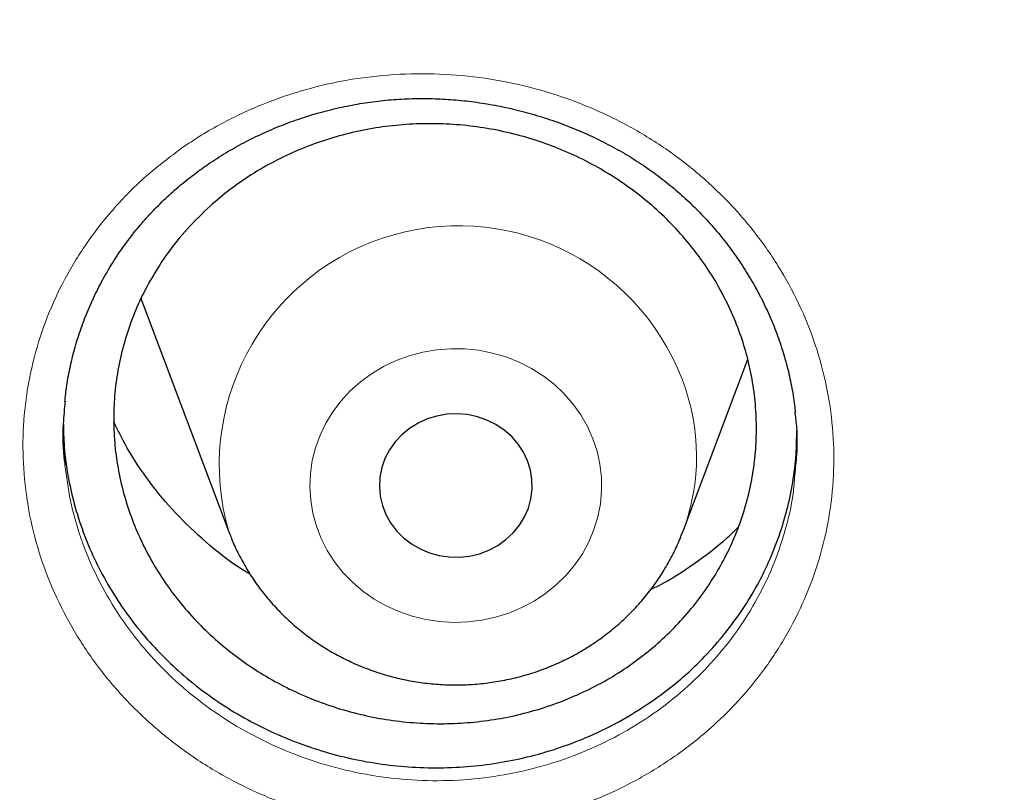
# Model space of a CAD drawing. Header units: millimetres. Extents: x 8 to 976, y 12 to 967.
# Tile 70 of 256: x 347 to 352, y 806 to 810. Entities that reach past the tile are written whole.
import ezdxf

# ---------------------------------------------------------------- set-up
doc = ezdxf.new("R2010")
doc.units = ezdxf.units.MM

msp = doc.modelspace()

# ---------------------------------------------------------------- linework, layer by layer
at = {"color": 7, "linetype": 'Continuous', "lineweight": 30}
for p, q in [((347.6998, 808.5679), (348.1469, 807.3797)), ((350.523, 807.3797), (350.8625, 808.2821)), ((348.1469, 807.3797), (348.1485, 807.3753)), ((350.5216, 807.3759), (350.523, 807.3797))]:
    msp.add_line(p, q, dxfattribs=at)
at = {"color": 7, "linetype": 'Continuous', "lineweight": 30, "flags": 128}
for points in [[(347.6877, 808.6012), (347.6893, 808.5968), (347.6998, 808.5679)], [(349.7108, 807.7495), (349.6892, 807.7954), (349.6613, 807.8382), (349.6276, 807.877), (349.5886, 807.9113), (349.5451, 807.9405), (349.4979, 807.9639), (349.4478, 807.9812), (349.3956, 807.9921), (349.3424, 807.9964), (349.289, 807.994), (349.2365, 807.9849), (349.1857, 807.9693), (349.1375, 807.9476), (349.0929, 807.92), (349.0526, 807.887), (349.0174, 807.8494), (348.9878, 807.8076), (348.9644, 807.7625), (348.9476, 807.715), (348.9378, 807.6657), (348.935, 807.6156), (348.9394, 807.5657), (348.9508, 807.5167), (348.969, 807.4696), (348.9939, 807.4252), (349.0247, 807.3843), (349.0612, 807.3476), (349.1025, 807.3158), (349.1479, 807.2894), (349.1967, 807.269), (349.248, 807.2549), (349.3008, 807.2473), (349.3543, 807.2463), (349.4073, 807.2521), (349.4591, 807.2644), (349.5087, 807.2832), (349.5552, 807.3079), (349.5977, 807.3382), (349.6356, 807.3736), (349.6681, 807.4134), (349.6946, 807.4569), (349.7147, 807.5034), (349.7281, 807.5519), (349.7344, 807.6017), (349.7336, 807.6518), (349.7257, 807.7014), (349.7108, 807.7495)]]:
    msp.add_lwpolyline(points, dxfattribs=at)
at = {"color": 252, "linetype": 'Continuous', "lineweight": 0, "flags": 128}
msp.add_lwpolyline([(350.0525, 807.8662), (350.024, 807.9301), (349.989, 807.991), (349.9479, 808.0485), (349.9011, 808.102), (349.849, 808.151), (349.7921, 808.1951), (349.7309, 808.2338), (349.666, 808.2668), (349.5981, 808.2938), (349.5276, 808.3145), (349.4554, 808.3287), (349.3821, 808.3363), (349.3083, 808.3372), (349.2348, 808.3314), (349.1622, 808.3191), (349.0912, 808.3002), (349.0225, 808.2749), (348.9567, 808.2436), (348.8944, 808.2064), (348.8363, 808.1638), (348.7828, 808.1161), (348.7345, 808.0638), (348.6917, 808.0074), (348.655, 807.9473), (348.6246, 807.8842), (348.6009, 807.8187), (348.584, 807.7513), (348.5741, 807.6827), (348.5713, 807.6135), (348.5757, 807.5444), (348.5871, 807.476), (348.6056, 807.409), (348.6308, 807.3439), (348.6626, 807.2814), (348.7007, 807.2222), (348.7447, 807.1666), (348.7942, 807.1153), (348.8488, 807.0687), (348.9079, 807.0272), (348.971, 806.9913), (349.0375, 806.9613), (349.1068, 806.9375), (349.1782, 806.92), (349.251, 806.9091), (349.3247, 806.9048), (349.3984, 806.9072), (349.4716, 806.9163), (349.5435, 806.932), (349.6134, 806.9541), (349.6807, 806.9824), (349.7448, 807.0167), (349.8051, 807.0566), (349.861, 807.1018), (349.912, 807.1519), (349.9575, 807.2063), (349.9973, 807.2646), (350.0309, 807.3263), (350.058, 807.3907), (350.0783, 807.4572), (350.0917, 807.5253), (350.0981, 807.5943), (350.0973, 807.6635), (350.0894, 807.7323), (350.0744, 807.8001), (350.0525, 807.8662)], dxfattribs=at)
at = {"color": 252, "linetype": 'Continuous', "lineweight": 0}
for centre, radius, start, end in [((349.3499, 807.728), 1.2524, 21.0316, 196.1451), ((349.4801, 807.7732), 1.1147, 339.3304, 21.2652)]:
    msp.add_arc(centre, radius, start, end, dxfattribs=at)
for points, knots in [([(361.8798, 844.4039), (361.3833, 844.398), (360.3901, 844.3861), (358.9033, 844.2905), (357.4222, 844.138), (355.9497, 843.9234), (354.4974, 843.6502), (353.0678, 843.3198), (351.6632, 842.9342), (350.2777, 842.492), (348.9056, 841.9911), (347.5499, 841.4312), (346.2139, 840.8122), (344.9081, 840.1387), (343.6351, 839.412), (342.4049, 838.6381), (341.2188, 837.8196), (340.0785, 836.959), (338.9788, 836.053), (337.9155, 835.0976), (336.8914, 834.0936), (335.9095, 833.042), (334.9778, 831.951), (334.0982, 830.8226), (333.2772, 829.6659), (332.5153, 828.4839), (331.8128, 827.2794), (331.1664, 826.0476), (330.5737, 824.7831), (330.0371, 823.4878), (329.5589, 822.1637), (329.1431, 820.8213), (328.7907, 819.4629), (328.504, 818.0995), (328.2823, 816.7339), (328.1246, 815.3689), (328.0298, 813.9988), (327.998, 812.6177), (328.0306, 811.2284), (328.1288, 809.8334), (328.2923, 808.4439), (328.5208, 807.0624), (328.812, 805.6998), (329.1642, 804.3586), (329.5752, 803.0408), (330.0466, 801.741), (330.5805, 800.4537), (331.1773, 799.1818), (331.837, 797.9283), (332.5549, 796.7032), (333.3295, 795.5089), (334.1543, 794.3546), (335.0267, 793.2419), (335.944, 792.172), (336.9096, 791.1403), (337.928, 790.1427), (338.9982, 789.1819), (340.119, 788.2607), (341.2819, 787.3866), (342.4847, 786.5613), (343.7175, 785.7911), (344.9774, 785.0763), (346.2613, 784.4172), (347.5742, 783.8107), (348.922, 783.2547), (350.3026, 782.7512), (351.7139, 782.3025), (353.1448, 781.9125), (354.5926, 781.5819), (356.0458, 781.3129), (357.5014, 781.1049), (358.9563, 780.9569), (360.4167, 780.868), (361.8887, 780.8381), (363.3696, 780.8687), (364.8564, 780.9609), (366.3375, 781.1143), (367.81, 781.3286), (369.2623, 781.6019), (370.6919, 781.9323), (372.0965, 782.3179), (373.482, 782.7601), (374.8541, 783.261), (376.2097, 783.8209), (377.5458, 784.4399), (378.8516, 785.1134), (380.1245, 785.8401), (381.3548, 786.614), (382.5409, 787.4325), (383.6812, 788.2931), (384.7809, 789.1991), (385.8442, 790.1545), (386.8683, 791.1585), (387.8502, 792.2101), (388.7819, 793.3011), (389.6615, 794.4295), (390.4825, 795.5862), (391.2444, 796.7682), (391.9469, 797.9727), (392.5933, 799.2045), (393.186, 800.469), (393.7226, 801.7643), (394.2008, 803.0883), (394.6166, 804.4308), (394.969, 805.7892), (395.2557, 807.1526), (395.4774, 808.5182), (395.6351, 809.8832), (395.7299, 811.2533), (395.7617, 812.6344), (395.7291, 814.0237), (395.6309, 815.4187), (395.4674, 816.8082), (395.2389, 818.1897), (394.9476, 819.5522), (394.5955, 820.8935), (394.1845, 822.2113), (393.7131, 823.5111), (393.1792, 824.7984), (392.5824, 826.0703), (391.9227, 827.3238), (391.2048, 828.5489), (390.4302, 829.7432), (389.6054, 830.8975), (388.7329, 832.0102), (387.8157, 833.08), (386.85, 834.1118), (385.8317, 835.1094), (384.7615, 836.0702), (383.6407, 836.9914), (382.4778, 837.8655), (381.275, 838.6907), (380.0421, 839.461), (378.7822, 840.1758), (377.4984, 840.8349), (376.1855, 841.4414), (374.8377, 841.9974), (373.4571, 842.5009), (372.0458, 842.9496), (370.6149, 843.3396), (369.1671, 843.6702), (367.7139, 843.9391), (366.2583, 844.1474), (364.8034, 844.2945), (363.343, 844.3868), (362.3676, 844.3982), (361.8798, 844.4039)], [0, 0, 0, 0, 0.007, 0.014, 0.021, 0.028, 0.035, 0.041875, 0.04875, 0.055625, 0.0625, 0.0695, 0.0765, 0.0835, 0.0905, 0.0975, 0.104375, 0.11125, 0.118125, 0.125, 0.132, 0.139, 0.146, 0.153, 0.16, 0.166875, 0.17375, 0.180625, 0.1875, 0.1945, 0.2015, 0.2085, 0.2155, 0.2225, 0.229375, 0.23625, 0.243125, 0.25, 0.257, 0.264, 0.271, 0.278, 0.285, 0.291875, 0.29875, 0.305625, 0.3125, 0.3195, 0.3265, 0.3335, 0.3405, 0.3475, 0.354375, 0.36125, 0.368125, 0.375, 0.382, 0.389, 0.396, 0.403, 0.41, 0.416875, 0.42375, 0.430625, 0.4375, 0.4445, 0.4515, 0.4585, 0.4655, 0.4725, 0.479375, 0.48625, 0.493125, 0.5, 0.507, 0.514, 0.521, 0.528, 0.535, 0.541875, 0.54875, 0.555625, 0.5625, 0.5695, 0.5765, 0.5835, 0.5905, 0.5975, 0.604375, 0.61125, 0.618125, 0.625, 0.632, 0.639, 0.646, 0.653, 0.66, 0.666875, 0.67375, 0.680625, 0.6875, 0.6945, 0.7015, 0.7085, 0.7155, 0.7225, 0.729375, 0.73625, 0.743125, 0.75, 0.757, 0.764, 0.771, 0.778, 0.785, 0.791875, 0.79875, 0.805625, 0.8125, 0.8195, 0.8265, 0.8335, 0.8405, 0.8475, 0.854375, 0.86125, 0.868125, 0.875, 0.882, 0.889, 0.896, 0.903, 0.91, 0.916875, 0.92375, 0.930625, 0.9375, 0.9445, 0.9515, 0.9585, 0.9655, 0.9725, 0.979375, 0.98625, 0.993125, 1, 1, 1, 1]), ([(347.8997, 809.3856), (347.934, 809.4088), (348.0025, 809.4551), (348.142, 809.5348), (348.3212, 809.6188), (348.544, 809.6951), (348.775, 809.7477), (349.0115, 809.7751), (349.2501, 809.7781), (349.4884, 809.7561), (349.7229, 809.7088), (349.9511, 809.6375), (350.1695, 809.543), (350.3752, 809.426), (350.566, 809.2888), (350.7396, 809.1328), (350.8931, 808.9596), (351.0254, 808.7719), (351.1347, 808.5721), (351.2189, 808.3622), (351.2779, 808.1455), (351.3108, 807.9242), (351.3164, 807.7012), (351.2954, 807.4794), (351.248, 807.2617), (351.1743, 807.051), (351.0762, 806.8497), (350.9566, 806.6636), (350.818, 806.4948), (350.6612, 806.3405), (350.4833, 806.2008), (350.2858, 806.0786), (350.0748, 805.9777), (349.8524, 805.9003), (349.6218, 805.8465), (349.3857, 805.817), (349.1469, 805.813), (348.9086, 805.8338), (348.6738, 805.8791), (348.4458, 805.9492), (348.2271, 806.0423), (348.0203, 806.1574), (347.8287, 806.2937), (347.6541, 806.4488), (347.4988, 806.6206), (347.3655, 806.8076), (347.2551, 807.0067), (347.1686, 807.2159), (347.1082, 807.4328), (347.0741, 807.6545), (347.0663, 807.8778), (347.086, 808.0998), (347.132, 808.3178), (347.2037, 808.5293), (347.301, 808.7311), (347.4217, 808.9212), (347.5631, 809.0951), (347.7217, 809.2522), (347.8404, 809.3411), (347.8997, 809.3856)], [0, 0, 0, 0, 0.0096019, 0.019204, 0.0370629, 0.0549787, 0.0728365, 0.0907091, 0.1086378, 0.126509, 0.1444268, 0.1624017, 0.180319, 0.198204, 0.2161464, 0.2340313, 0.2519058, 0.2698375, 0.2877124, 0.3055711, 0.3234866, 0.3413446, 0.3592247, 0.3771615, 0.3950406, 0.4128811, 0.4307758, 0.4486131, 0.4655016, 0.4823908, 0.500255, 0.5181764, 0.5360416, 0.5539009, 0.5718166, 0.5896756, 0.6075627, 0.6255072, 0.6433944, 0.6612751, 0.6792124, 0.6970931, 0.7149839, 0.7329315, 0.7508226, 0.768678, 0.7865912, 0.8044475, 0.8223581, 0.8403273, 0.85824, 0.8761099, 0.8940377, 0.911909, 0.9297488, 0.9476452, 0.9654856, 0.9827434, 1, 1, 1, 1]), ([(347.2897, 807.7297), (347.2978, 807.6673), (347.3145, 807.5379), (347.3694, 807.3462), (347.4473, 807.1569), (347.5474, 806.9765), (347.668, 806.8072), (347.8086, 806.6515), (347.9666, 806.5109), (348.1401, 806.3874), (348.3272, 806.2831), (348.5251, 806.1985), (348.7316, 806.1348), (348.944, 806.0934), (349.1597, 806.0743), (349.3758, 806.0776), (349.5894, 806.104), (349.7981, 806.1523), (349.9994, 806.222), (350.1904, 806.3129), (350.369, 806.4231), (350.5301, 806.5493), (350.6721, 806.6887), (350.7975, 806.8412), (350.9057, 807.0095), (350.9948, 807.1914), (351.0604, 807.3819), (351.099, 807.5439), (351.1066, 807.6426), (351.1091, 807.6745)], [0, 0, 0, 0, 0.035557, 0.073627, 0.11159, 0.149672, 0.187636, 0.225658, 0.263804, 0.301827, 0.339835, 0.377966, 0.415974, 0.453994, 0.492135, 0.530154, 0.568115, 0.606196, 0.644156, 0.682124, 0.720212, 0.758179, 0.794101, 0.830023, 0.867937, 0.905972, 0.943889, 0.981887, 1, 1, 1, 1])]:
    msp.add_open_spline(points, degree=3, knots=knots, dxfattribs=at)
at = {"color": 7, "linetype": 'Continuous', "lineweight": 30}
for points, knots in [([(327.0285, 815.3102), (327.026, 815.2749), (327.0205, 815.198), (327.0129, 815.081), (327.005, 814.9545), (326.9969, 814.8211), (326.9886, 814.6748), (326.9805, 814.5161), (326.9726, 814.3459), (326.9648, 814.152), (326.9574, 813.9329), (326.9511, 813.6872), (326.9464, 813.4253), (326.944, 813.1471), (326.9442, 812.8527), (326.9475, 812.5421), (326.9543, 812.2154), (326.9644, 811.8987), (326.9771, 811.5969), (326.9912, 811.3218), (327.0069, 811.0595), (327.0236, 810.8157), (327.0406, 810.591), (327.0576, 810.3857), (327.0741, 810.2012), (327.0897, 810.0375), (327.1039, 809.8953), (327.1165, 809.7742), (327.1274, 809.6741), (327.1362, 809.594), (327.1426, 809.5375), (327.147, 809.4998), (327.1503, 809.4704), (327.1545, 809.4352), (327.1599, 809.3891), (327.1666, 809.333), (327.1764, 809.2523), (327.19, 809.143), (327.2084, 809.0007), (327.2298, 808.8404), (327.2544, 808.6641), (327.2814, 808.4787), (327.3104, 808.2879), (327.3405, 808.0974), (327.3718, 807.9075), (327.4041, 807.7184), (327.4568, 807.421), (327.5331, 807.017), (327.6343, 806.5261), (327.7393, 806.0546), (327.848, 805.598), (327.9657, 805.1345), (328.074, 804.7342), (328.1692, 804.3986), (328.2481, 804.1293), (328.3303, 803.8583), (328.4071, 803.6126), (328.475, 803.4015), (328.5301, 803.2336), (328.5776, 803.0911), (328.6154, 802.9796), (328.6441, 802.8957), (328.6648, 802.8357), (328.6835, 802.7818), (328.7039, 802.7231), (328.7296, 802.65), (328.7612, 802.5607), (328.7988, 802.4557), (328.8427, 802.3346), (328.8965, 802.1879), (328.9616, 802.0137), (329.0391, 801.8101), (329.1268, 801.5847), (329.2234, 801.3423), (329.3254, 801.0926), (329.4289, 800.8452), (329.5587, 800.5423), (329.7146, 800.1899), (329.8963, 799.7941), (330.0672, 799.4348), (330.2264, 799.1101), (330.3736, 798.8178), (330.5147, 798.5443), (330.6493, 798.2892), (330.777, 798.0524), (330.9781, 797.6865), (331.2623, 797.1873), (331.5439, 796.7181), (331.7324, 796.4137), (331.821, 796.2721), (331.9106, 796.1307), (332.001, 795.9895), (332.0923, 795.8486), (332.1825, 795.7109), (332.2647, 795.5869), (332.3344, 795.4826), (332.3894, 795.401), (332.4323, 795.3375), (332.4649, 795.2896), (332.4941, 795.2468), (332.5275, 795.198), (332.573, 795.1319), (332.6317, 795.0469), (332.7048, 794.942), (332.7912, 794.8192), (332.891, 794.6787), (332.9973, 794.5308), (333.1088, 794.3775), (333.2243, 794.2206), (333.35, 794.052), (333.4862, 793.8719), (333.6322, 793.6814), (333.8524, 793.3987), (334.1419, 793.0366), (334.4871, 792.6195), (334.8137, 792.2372), (335.1212, 791.8874), (335.42, 791.5568), (335.7095, 791.2448), (335.9874, 790.9526), (336.2532, 790.6795), (336.5066, 790.425), (336.7487, 790.1868), (336.9936, 789.9504), (337.2445, 789.7132), (337.5079, 789.4694), (337.7754, 789.2271), (338.0503, 788.9833), (338.3328, 788.7384), (338.6017, 788.5103), (338.8558, 788.2992), (339.094, 788.1048), (339.337, 787.91), (339.585, 787.7151), (339.8366, 787.521), (340.0577, 787.3536), (340.2415, 787.2165), (340.3825, 787.1126), (340.5086, 787.0205), (340.6196, 786.9402), (340.7101, 786.8752), (340.7817, 786.8241), (340.8344, 786.7867), (340.8749, 786.758), (340.9097, 786.7334), (340.9525, 786.7032), (341.013, 786.6608), (341.094, 786.6042), (341.1926, 786.5358), (341.3091, 786.4556), (341.4437, 786.3639), (341.5964, 786.2609), (341.8983, 786.0597), (342.3505, 785.7665), (342.9563, 785.3909), (343.5812, 785.0206), (344.2255, 784.6566), (344.8854, 784.3018), (345.5605, 783.957), (346.2495, 783.6233), (346.9505, 783.3023), (347.6927, 782.9816), (348.4703, 782.6667), (349.2822, 782.3607), (350.0899, 782.0782), (350.8925, 781.8185), (351.6845, 781.5821), (352.4653, 781.3679), (353.2355, 781.1745), (354.0031, 780.999), (354.8067, 780.8332), (355.6493, 780.6791), (356.531, 780.5396), (357.4162, 780.4212), (358.3043, 780.3241), (359.1947, 780.2484), (360.0869, 780.1941), (360.9802, 780.1614), (361.8742, 780.1504), (362.7682, 780.1611), (363.6615, 780.1936), (364.5537, 780.2476), (365.4442, 780.323), (366.3323, 780.4199), (367.2185, 780.5381), (368.1034, 780.6778), (368.9567, 780.8338), (369.7785, 781.0036), (370.5686, 781.185), (371.3569, 781.3842), (372.1429, 781.6015), (372.9215, 781.8356), (373.6942, 782.0868), (374.4647, 782.3564), (375.2411, 782.6481), (375.9706, 782.942), (376.6525, 783.2337), (377.2862, 783.5193), (377.923, 783.8215), (378.459, 784.0889), (378.8949, 784.3148), (379.231, 784.4936), (379.5675, 784.6772), (379.9041, 784.8656), (380.2364, 785.0563), (380.5578, 785.2454), (380.8618, 785.4285), (381.1467, 785.6039), (381.4127, 785.771), (381.66, 785.9294), (381.889, 786.0787), (382.0794, 786.2048), (382.2349, 786.3091), (382.3589, 786.3931), (382.4749, 786.4724), (382.5831, 786.5469), (382.6826, 786.616), (382.7701, 786.6772), (382.8394, 786.7259), (382.8913, 786.7626), (382.9356, 786.794), (382.9854, 786.8294), (383.0467, 786.8732), (383.1182, 786.9245), (383.2151, 786.9944), (383.3391, 787.0847), (383.4933, 787.198), (383.6678, 787.328), (383.8633, 787.4755), (384.08, 787.6417), (384.3138, 787.824), (384.5643, 788.023), (384.8148, 788.2259), (385.0633, 788.4312), (385.3051, 788.6346), (385.5491, 788.8439), (385.7905, 789.055), (386.0274, 789.2659), (386.3622, 789.5699), (386.7871, 789.9678), (387.2824, 790.4518), (387.7453, 790.9227), (388.1775, 791.3796), (388.5899, 791.8319), (388.9829, 792.279), (389.358, 792.7211), (389.7186, 793.1612), (390.112, 793.6584), (390.5372, 794.2184), (390.9897, 794.8442), (391.4266, 795.4794), (391.8267, 796.0911), (392.1924, 796.6779), (392.528, 797.2411), (392.8556, 797.8173), (393.1765, 798.4099), (393.4903, 799.0197), (393.7375, 799.5271), (393.9241, 799.9259), (394.0539, 800.2107), (394.1817, 800.4988), (394.3076, 800.7904), (394.4305, 801.0831), (394.5448, 801.3633), (394.6476, 801.6221), (394.737, 801.8528), (394.8158, 802.0607), (394.8844, 802.2455), (394.9364, 802.3881), (394.9744, 802.4936), (395.0007, 802.5672), (395.0242, 802.6333), (395.0449, 802.6923), (395.0632, 802.7445), (395.0801, 802.7929), (395.098, 802.8447), (395.1202, 802.909), (395.1484, 802.9915), (395.1827, 803.0931), (395.2228, 803.2131), (395.2683, 803.3514), (395.3191, 803.5081), (395.4224, 803.8334), (395.569, 804.3175), (395.7463, 804.9512), (395.8933, 805.5217), (396.015, 806.0309), (396.1162, 806.4844), (396.2106, 806.9383), (396.2808, 807.3028), (396.3306, 807.5767), (396.3625, 807.7585), (396.3935, 807.9411), (396.4235, 808.1243), (396.4524, 808.3082), (396.4802, 808.4921), (396.5062, 808.6708), (396.5297, 808.8395), (396.5502, 808.9922), (396.5677, 809.1277), (396.5823, 809.2439), (396.5941, 809.3408), (396.6028, 809.4143), (396.6088, 809.4656), (396.6132, 809.5039), (396.6178, 809.544), (396.6236, 809.5957), (396.6309, 809.6609), (396.6407, 809.751), (396.6532, 809.8699), (396.6684, 810.021), (396.6852, 810.1964), (396.703, 810.3963), (396.7199, 810.6021), (396.7357, 810.8107), (396.7501, 811.0192), (396.7639, 811.2427), (396.7768, 811.479), (396.7903, 811.7692), (396.8023, 812.1019), (396.8111, 812.4677), (396.8154, 812.8138), (396.8158, 813.1402), (396.813, 813.4468), (396.8077, 813.7337), (396.8005, 813.9908), (396.7923, 814.2196), (396.7837, 814.4219), (396.7746, 814.6089), (396.7652, 814.7806), (396.7559, 814.9351), (396.7471, 815.0748), (396.7392, 815.198), (396.7337, 815.2749), (396.7312, 815.3102)], [0, 0, 0, 0, 0.0009265, 0.0020153, 0.0031174, 0.0043621, 0.0057274, 0.0072008, 0.0087824, 0.0104719, 0.012602, 0.0148824, 0.0173128, 0.0198934, 0.0226243, 0.0255053, 0.0285362, 0.0317174, 0.0343222, 0.0369399, 0.0393797, 0.0416333, 0.0437365, 0.0456467, 0.0473639, 0.0488881, 0.0502193, 0.0513387, 0.052272, 0.053019, 0.0535799, 0.0538504, 0.0540754, 0.0544002, 0.0548373, 0.0553629, 0.0559711, 0.0570941, 0.0584214, 0.059953, 0.0615834, 0.0633624, 0.0651515, 0.0669351, 0.0687133, 0.0704859, 0.0722532, 0.077085, 0.0818755, 0.0861274, 0.0904466, 0.094855, 0.0993527, 0.1019104, 0.1044962, 0.1071098, 0.1097355, 0.1116079, 0.113235, 0.1146171, 0.1157541, 0.1164872, 0.1170635, 0.1175078, 0.1180599, 0.1187797, 0.1196483, 0.1206749, 0.1218595, 0.1232023, 0.1249869, 0.126991, 0.1292143, 0.131657, 0.1341868, 0.1366497, 0.1390459, 0.1432653, 0.1472597, 0.1510293, 0.1542052, 0.1572019, 0.1600193, 0.1626578, 0.165117, 0.1674012, 0.1741097, 0.1808608, 0.1823823, 0.183906, 0.1854317, 0.1869596, 0.1884897, 0.190022, 0.191458, 0.1925529, 0.1934491, 0.1941466, 0.1946454, 0.1950304, 0.1955623, 0.1962602, 0.1972212, 0.1983844, 0.1997499, 0.2013177, 0.2030878, 0.2047173, 0.2064873, 0.2083976, 0.2104486, 0.2126399, 0.2149324, 0.2202022, 0.225249, 0.2296435, 0.2338538, 0.2378798, 0.2417217, 0.2453793, 0.2487924, 0.2520279, 0.2550857, 0.2579661, 0.2612152, 0.2644013, 0.2676431, 0.270941, 0.2742946, 0.2777042, 0.2804224, 0.2831752, 0.2859624, 0.2887842, 0.2916405, 0.2944835, 0.2962188, 0.2977831, 0.2991766, 0.3003994, 0.3014513, 0.302158, 0.3027561, 0.3031811, 0.3034857, 0.3038939, 0.3045841, 0.3054644, 0.3065349, 0.3077957, 0.3092466, 0.3108877, 0.3127189, 0.3189409, 0.3252774, 0.3317279, 0.3382924, 0.3449709, 0.3516409, 0.358421, 0.3652789, 0.3720702, 0.3798228, 0.3874625, 0.3949893, 0.4024031, 0.4097041, 0.4167651, 0.4237174, 0.4305937, 0.4374673, 0.445278, 0.4530885, 0.4608989, 0.4687091, 0.4765191, 0.484329, 0.492139, 0.4999491, 0.5077592, 0.5155692, 0.5233791, 0.5311891, 0.5389993, 0.5468107, 0.5546458, 0.5625139, 0.5695915, 0.5766955, 0.5838259, 0.5909825, 0.5981656, 0.6052461, 0.6124054, 0.619708, 0.6271539, 0.6332004, 0.6393382, 0.6455674, 0.6518881, 0.6552355, 0.6586079, 0.6620055, 0.6654281, 0.6688726, 0.6722061, 0.6753597, 0.6783332, 0.6811266, 0.6837399, 0.6861731, 0.6884262, 0.6898422, 0.6911765, 0.692429, 0.6935999, 0.6946891, 0.6956708, 0.6964567, 0.6969554, 0.6973713, 0.69791, 0.6985897, 0.699389, 0.7002639, 0.7017888, 0.7034971, 0.7053888, 0.7076192, 0.71006, 0.7127115, 0.7155736, 0.7186462, 0.7213676, 0.7242342, 0.7271406, 0.7300172, 0.732864, 0.7356811, 0.7422038, 0.7485608, 0.7543803, 0.7600537, 0.7655814, 0.770963, 0.7761988, 0.7813169, 0.7864235, 0.7934424, 0.8004583, 0.8074712, 0.814481, 0.8204264, 0.8263792, 0.8324266, 0.83859, 0.8448692, 0.8512645, 0.8541151, 0.8569883, 0.859884, 0.8628021, 0.8657425, 0.868642, 0.8711514, 0.8734293, 0.8754757, 0.8772902, 0.8788731, 0.8796676, 0.8803876, 0.8810332, 0.8816046, 0.8821122, 0.8825623, 0.8830175, 0.883627, 0.884438, 0.8854254, 0.8865894, 0.8879297, 0.8894465, 0.891139, 0.8973602, 0.9034228, 0.9093267, 0.9136504, 0.9179034, 0.9221769, 0.9264834, 0.9281842, 0.9298902, 0.9316011, 0.9333171, 0.9350383, 0.9367645, 0.9384775, 0.9400471, 0.9414914, 0.9427553, 0.9438392, 0.9447429, 0.9454653, 0.9458958, 0.9461788, 0.9465358, 0.9470179, 0.9476253, 0.9483578, 0.9495394, 0.9509471, 0.9525809, 0.9544408, 0.9565268, 0.9583244, 0.9602615, 0.9623382, 0.9645545, 0.9668446, 0.9704216, 0.9738153, 0.977026, 0.9800537, 0.9828983, 0.9855597, 0.988038, 0.9900562, 0.9919342, 0.993672, 0.9952697, 0.9967184, 0.9979847, 0.9990735, 1, 1, 1, 1]), ([(329.5316, 809.7522), (329.5452, 809.6246), (329.5738, 809.3549), (329.6254, 808.9439), (329.6845, 808.5193), (329.7502, 808.0955), (329.8221, 807.6725), (329.9004, 807.2506), (329.9849, 806.8298), (330.0758, 806.4101), (330.1729, 805.9916), (330.2763, 805.5745), (330.3859, 805.1588), (330.5017, 804.7445), (330.6237, 804.3318), (330.7519, 803.9208), (330.8862, 803.5115), (331.0266, 803.104), (331.173, 802.6984), (331.3256, 802.2947), (331.4841, 801.8931), (331.6487, 801.4937), (331.8192, 801.0964), (331.9956, 800.7015), (332.178, 800.3089), (332.3661, 799.9187), (332.5601, 799.5311), (332.7599, 799.146), (332.9654, 798.7636), (333.1767, 798.384), (333.3935, 798.0072), (333.616, 797.6332), (333.8441, 797.2623), (334.0777, 796.8944), (334.3168, 796.5296), (334.5613, 796.1679), (334.8112, 795.8096), (335.0664, 795.4545), (335.3269, 795.1029), (335.5927, 794.7547), (335.8636, 794.4101), (336.1397, 794.0691), (336.4208, 793.7317), (336.707, 793.3981), (336.9981, 793.0683), (337.2941, 792.7423), (337.595, 792.4203), (337.9006, 792.1023), (338.211, 791.7883), (338.5261, 791.4785), (338.8458, 791.1728), (339.17, 790.8714), (339.4986, 790.5743), (339.8317, 790.2816), (340.1692, 789.9932), (340.5109, 789.7093), (340.8568, 789.43), (341.2069, 789.1553), (341.5611, 788.8852), (341.9192, 788.6198), (342.2813, 788.3591), (342.6473, 788.1032), (343.017, 787.8522), (343.3905, 787.6061), (343.7676, 787.3649), (344.1483, 787.1287), (344.5325, 786.8976), (344.9201, 786.6715), (345.3111, 786.4506), (345.7053, 786.2348), (346.1027, 786.0243), (346.5032, 785.819), (346.9068, 785.619), (347.3133, 785.4244), (347.7227, 785.2351), (348.1348, 785.0512), (348.5497, 784.8728), (348.9672, 784.6999), (349.3873, 784.5325), (349.8098, 784.3706), (350.2347, 784.2143), (350.6619, 784.0637), (351.0913, 783.9187), (351.5228, 783.7794), (351.9564, 783.6457), (352.3919, 783.5178), (352.8293, 783.3957), (353.2685, 783.2793), (353.7094, 783.1687), (354.1519, 783.0639), (354.5959, 782.965), (355.0414, 782.872), (355.4882, 782.7847), (355.9362, 782.7035), (356.3855, 782.6281), (356.8358, 782.5587), (357.2871, 782.4952), (357.7393, 782.4376), (358.1923, 782.386), (358.6461, 782.3404), (359.1005, 782.3008), (359.5555, 782.2672), (360.0109, 782.2395), (360.4666, 782.2179), (360.9227, 782.2023), (361.3789, 782.1927), (361.8353, 782.1891), (362.2916, 782.1915), (362.7479, 782.1999), (363.204, 782.2144), (363.6599, 782.2348), (364.1153, 782.2613), (364.5704, 782.2938), (365.0249, 782.3322), (365.4788, 782.3767), (365.932, 782.4271), (366.3844, 782.4835), (366.8359, 782.5458), (367.2864, 782.6141), (367.7359, 782.6883), (368.1842, 782.7684), (368.6312, 782.8545), (369.0769, 782.9464), (369.5213, 783.0441), (369.9641, 783.1478), (370.4053, 783.2572), (370.8448, 783.3725), (371.2826, 783.4935), (371.7185, 783.6203), (372.1524, 783.7528), (372.5844, 783.8911), (373.0142, 784.035), (373.4418, 784.1845), (373.8672, 784.3397), (374.2902, 784.5005), (374.7107, 784.6668), (375.1288, 784.8387), (375.5442, 785.016), (375.9569, 785.1988), (376.3668, 785.387), (376.7739, 785.5806), (377.178, 785.7796), (377.5792, 785.9838), (377.9772, 786.1934), (378.372, 786.4081), (378.7636, 786.628), (379.1519, 786.8531), (379.5368, 787.0833), (379.9182, 787.3185), (380.296, 787.5587), (380.6702, 787.8039), (381.0407, 788.054), (381.4074, 788.3089), (381.7703, 788.5686), (382.1292, 788.8331), (382.4842, 789.1023), (382.835, 789.3762), (383.1818, 789.6546), (383.5244, 789.9376), (383.8626, 790.2251), (384.1966, 790.517), (384.5261, 790.8133), (384.8512, 791.1139), (385.1718, 791.4187), (385.4878, 791.7278), (385.7991, 792.0409), (386.1057, 792.3582), (386.4075, 792.6795), (386.7045, 793.0047), (386.9966, 793.3337), (387.2837, 793.6666), (387.5658, 794.0033), (387.8429, 794.3436), (388.1148, 794.6876), (388.3816, 795.035), (388.6431, 795.386), (388.8994, 795.7404), (389.1503, 796.0981), (389.3959, 796.4591), (389.636, 796.8233), (389.8707, 797.1907), (390.0999, 797.5611), (390.3234, 797.9344), (390.5414, 798.3107), (390.7537, 798.6898), (390.9604, 799.0717), (391.1613, 799.4562), (391.3564, 799.8434), (391.5457, 800.2331), (391.7292, 800.6252), (391.9068, 801.0197), (392.0784, 801.4166), (392.2441, 801.8156), (392.4039, 802.2168), (392.5576, 802.6201), (392.7052, 803.0253), (392.8468, 803.4325), (392.9823, 803.8414), (393.1117, 804.2521), (393.2349, 804.6645), (393.3519, 805.0785), (393.4627, 805.4939), (393.5673, 805.9108), (393.6656, 806.329), (393.7577, 806.7485), (393.8434, 807.1691), (393.9229, 807.5909), (393.9961, 808.0136), (394.0629, 808.4372), (394.1235, 808.8617), (394.1773, 809.287), (394.2142, 809.6058), (394.2311, 809.7831), (394.2345, 809.8181)], [0, 0, 0, 0, 0.004275, 0.009032, 0.013789, 0.018546, 0.023303, 0.02806, 0.032817, 0.037574, 0.042332, 0.047089, 0.051846, 0.056603, 0.06136, 0.066118, 0.070875, 0.075632, 0.08039, 0.085147, 0.089905, 0.094662, 0.099419, 0.104177, 0.108935, 0.113692, 0.11845, 0.123207, 0.127965, 0.132723, 0.137481, 0.142239, 0.146996, 0.151754, 0.156512, 0.16127, 0.166028, 0.170786, 0.175545, 0.180303, 0.185061, 0.189819, 0.194577, 0.199336, 0.204094, 0.208852, 0.213611, 0.218369, 0.223128, 0.227886, 0.232645, 0.237404, 0.242162, 0.246921, 0.25168, 0.256438, 0.261197, 0.265956, 0.270715, 0.275474, 0.280233, 0.284992, 0.289751, 0.29451, 0.299269, 0.304028, 0.308787, 0.313546, 0.318305, 0.323065, 0.327824, 0.332583, 0.337342, 0.342102, 0.346861, 0.35162, 0.35638, 0.361139, 0.365899, 0.370658, 0.375418, 0.380177, 0.384937, 0.389696, 0.394456, 0.399215, 0.403975, 0.408734, 0.413494, 0.418253, 0.423013, 0.427773, 0.432532, 0.437292, 0.442052, 0.446811, 0.451571, 0.456331, 0.46109, 0.46585, 0.47061, 0.475369, 0.480129, 0.484889, 0.489649, 0.494408, 0.499168, 0.503928, 0.508687, 0.513447, 0.518207, 0.522967, 0.527726, 0.532486, 0.537246, 0.542005, 0.546765, 0.551525, 0.556285, 0.561044, 0.565804, 0.570564, 0.575323, 0.580083, 0.584843, 0.589602, 0.594362, 0.599121, 0.603881, 0.608641, 0.6134, 0.61816, 0.622919, 0.627679, 0.632438, 0.637198, 0.641957, 0.646717, 0.651476, 0.656236, 0.660995, 0.665754, 0.670514, 0.675273, 0.680032, 0.684792, 0.689551, 0.69431, 0.699069, 0.703829, 0.708588, 0.713347, 0.718106, 0.722865, 0.727624, 0.732383, 0.737142, 0.741901, 0.74666, 0.751419, 0.756177, 0.760936, 0.765695, 0.770454, 0.775212, 0.779971, 0.78473, 0.789488, 0.794247, 0.799005, 0.803764, 0.808522, 0.813281, 0.818039, 0.822797, 0.827555, 0.832314, 0.837072, 0.84183, 0.846588, 0.851346, 0.856104, 0.860862, 0.86562, 0.870378, 0.875136, 0.879893, 0.884651, 0.889409, 0.894167, 0.898924, 0.903682, 0.90844, 0.913197, 0.917954, 0.922712, 0.927469, 0.932227, 0.936984, 0.941741, 0.946499, 0.951256, 0.956013, 0.960771, 0.965528, 0.970285, 0.975042, 0.979799, 0.984556, 0.989314, 0.994071, 0.998828, 1, 1, 1, 1]), ([(347.7252, 809.0308), (347.7369, 809.0433), (347.7719, 809.081), (347.834, 809.1411), (347.9131, 809.2095), (347.9969, 809.2738), (348.0851, 809.3339), (348.1773, 809.3894), (348.2733, 809.4401), (348.3726, 809.4857), (348.4747, 809.526), (348.5791, 809.5608), (348.6853, 809.5898), (348.7928, 809.6131), (348.9011, 809.6303), (349.0098, 809.6416), (349.1183, 809.6468), (349.2269, 809.6461), (349.3358, 809.6396), (349.4452, 809.6272), (349.5547, 809.6089), (349.6636, 809.5848), (349.7715, 809.5549), (349.8777, 809.5194), (349.9816, 809.4784), (350.0826, 809.4322), (350.1801, 809.3811), (350.2736, 809.3253), (350.3626, 809.2652), (350.4472, 809.2009), (350.5273, 809.1323), (350.6035, 809.0592), (350.6758, 808.9817), (350.7436, 808.9), (350.8068, 808.8144), (350.8649, 808.7253), (350.9177, 808.6331), (350.9648, 808.5384), (351.006, 808.4414), (351.0411, 808.3428), (351.0701, 808.243), (351.0922, 808.1424), (351.1058, 808.0625), (351.1099, 808.0162), (351.1109, 808.0036)], [0, 0, 0, 0, 0.01204, 0.036134, 0.060327, 0.084663, 0.109131, 0.133709, 0.15837, 0.183083, 0.207808, 0.232498, 0.257115, 0.281624, 0.305995, 0.330205, 0.354224, 0.378106, 0.402163, 0.426463, 0.450969, 0.475636, 0.50041, 0.525236, 0.550045, 0.574767, 0.599351, 0.623747, 0.647922, 0.671852, 0.695703, 0.719771, 0.744047, 0.76851, 0.793129, 0.817866, 0.842683, 0.867538, 0.892382, 0.917172, 0.941878, 0.966477, 0.990944, 1, 1, 1, 1]), ([(348.0498, 809.0836), (348.0839, 809.1128), (348.152, 809.1711), (348.265, 809.2489), (348.3853, 809.3186), (348.5118, 809.3782), (348.6422, 809.4271), (348.7767, 809.4657), (348.9156, 809.4938), (349.0569, 809.5107), (349.1979, 809.5162), (349.3392, 809.5109), (349.4811, 809.4943), (349.6211, 809.4664), (349.7569, 809.428), (349.8891, 809.3794), (350.0178, 809.3199), (350.1408, 809.2505), (350.2561, 809.1725), (350.3642, 809.086), (350.4652, 808.9905), (350.5573, 808.8874), (350.639, 808.7786), (350.7109, 808.664), (350.7729, 808.5432), (350.8237, 808.418), (350.8626, 808.2907), (350.8902, 808.161), (350.9062, 808.0285), (350.91, 807.8954), (350.9019, 807.7639), (350.8821, 807.6337), (350.8503, 807.5045), (350.8067, 807.3784), (350.7524, 807.2575), (350.6874, 807.1414), (350.6114, 807.03), (350.5253, 806.9251), (350.4309, 806.8285), (350.3281, 806.7396), (350.2164, 806.6585), (350.0975, 806.5867), (349.9736, 806.5252), (349.8445, 806.4735), (349.7097, 806.4319), (349.5714, 806.4013), (349.432, 806.3819), (349.2911, 806.3733), (349.1484, 806.376), (349.0063, 806.39), (348.8671, 806.4149), (348.7304, 806.4504), (348.5959, 806.497), (348.466, 806.554), (348.3428, 806.6204), (348.2257, 806.696), (348.1146, 806.7813), (348.0116, 806.8749), (347.9182, 806.9753), (347.8339, 807.0824), (347.7588, 807.1967), (347.6943, 807.3164), (347.6413, 807.4394), (347.5993, 807.5659), (347.5685, 807.6963), (347.5497, 807.8285), (347.543, 807.9603), (347.548, 808.092), (347.5651, 808.2239), (347.5941, 808.3537), (347.6345, 808.4794), (347.6859, 808.6014), (347.7488, 808.72), (347.8288, 808.8423), (347.9269, 808.966), (348.0087, 809.0443), (348.0498, 809.0836)], [0, 0, 0, 0, 0.013236, 0.026474, 0.040096, 0.053717, 0.066954, 0.080191, 0.093812, 0.107434, 0.120671, 0.133908, 0.147531, 0.161153, 0.174388, 0.187624, 0.201244, 0.214865, 0.228097, 0.241328, 0.254945, 0.268562, 0.281789, 0.295016, 0.308629, 0.322241, 0.335467, 0.348693, 0.362302, 0.375912, 0.389136, 0.402363, 0.415972, 0.429582, 0.442811, 0.456039, 0.469652, 0.483264, 0.496497, 0.509728, 0.523345, 0.536961, 0.550197, 0.563434, 0.577054, 0.590674, 0.603912, 0.617149, 0.630771, 0.644394, 0.65763, 0.670866, 0.684488, 0.698109, 0.711342, 0.724575, 0.738193, 0.75181, 0.76504, 0.778268, 0.791882, 0.805495, 0.818721, 0.831947, 0.845557, 0.859168, 0.872393, 0.885618, 0.899227, 0.912837, 0.926064, 0.939291, 0.952902, 0.966514, 0.983164, 1, 1, 1, 1]), ([(347.2891, 808.0586), (347.2923, 808.0872), (347.2992, 808.1498), (347.3175, 808.2457), (347.3425, 808.3462), (347.3739, 808.4453), (347.4114, 808.5426), (347.4549, 808.6375), (347.5041, 808.7297), (347.5589, 808.8187), (347.6189, 808.904), (347.6748, 808.9744), (347.7116, 809.0156), (347.7252, 809.0308)], [0, 0, 0, 0, 0.080333, 0.176242, 0.272556, 0.36911, 0.465772, 0.562319, 0.658589, 0.754477, 0.849866, 0.944675, 1, 1, 1, 1]), ([(347.2909, 808.061), (347.2869, 808.0224), (347.2762, 807.9172), (347.2778, 807.8056), (347.289, 807.7344), (347.2897, 807.7297)], [0, 0, 0, 0, 0.3507915, 0.9579761, 1, 1, 1, 1]), ([(351.1091, 807.6745), (351.1129, 807.7095), (351.1239, 807.8111), (351.123, 807.9228), (351.1115, 807.9977), (351.1102, 808.0061)], [0, 0, 0, 0, 0.3185572, 0.9236507, 1, 1, 1, 1]), ([(347.2811, 807.949), (347.2821, 807.9069), (347.2843, 807.8152), (347.3036, 807.6732), (347.3364, 807.5242), (347.3831, 807.3781), (347.4422, 807.2373), (347.5135, 807.1013), (347.5973, 806.9699), (347.6928, 806.8454), (347.7984, 806.7299), (347.9137, 806.6225), (348.0394, 806.5236), (348.1734, 806.435), (348.3134, 806.358), (348.4595, 806.292), (348.6122, 806.2371), (348.7692, 806.1944), (348.9279, 806.1646), (349.0884, 806.147), (349.2513, 806.1421), (349.4139, 806.1502), (349.5733, 806.171), (349.7301, 806.2039), (349.8846, 806.2496), (350.0462, 806.3124), (350.2124, 806.3938), (350.3206, 806.4655), (350.375, 806.5015)], [0, 0, 0, 0, 0.031738, 0.069107, 0.10755, 0.145994, 0.183405, 0.220818, 0.259306, 0.297792, 0.335287, 0.372784, 0.411372, 0.449961, 0.4874, 0.524838, 0.563361, 0.601882, 0.639349, 0.676815, 0.715369, 0.753923, 0.791375, 0.828828, 0.867367, 0.905904, 0.952697, 1, 1, 1, 1]), ([(348.2585, 807.1569), (348.2394, 807.1683), (348.1572, 807.2174), (348.0258, 807.3236), (347.8674, 807.4734), (347.7291, 807.6398), (347.62, 807.8008), (347.5672, 807.9099), (347.5452, 807.9554)], [0, 0, 0, 0, 0.060179, 0.259322, 0.459109, 0.658252, 0.857513, 1, 1, 1, 1]), ([(350.375, 806.5015), (350.4166, 806.5325), (350.4996, 806.5943), (350.6139, 806.7001), (350.7199, 806.8151), (350.8146, 806.9383), (350.8966, 807.0673), (350.9665, 807.2024), (351.0244, 807.344), (351.0694, 807.4898), (351.1001, 807.6372), (351.1178, 807.7765), (351.1187, 807.8672), (351.1191, 807.9082)], [0, 0, 0, 0, 0.091641, 0.183283, 0.277605, 0.371928, 0.463253, 0.55459, 0.648587, 0.74259, 0.833709, 0.924814, 1, 1, 1, 1]), ([(348.1491, 807.3752), (348.1577, 807.3532), (348.1769, 807.3041), (348.2138, 807.2309), (348.258, 807.1556), (348.3079, 807.0835), (348.363, 807.0151), (348.423, 806.9505), (348.4876, 806.8902), (348.5566, 806.8345), (348.6296, 806.7835), (348.7062, 806.7378), (348.786, 806.6973), (348.8688, 806.6624), (348.9539, 806.6333), (349.041, 806.6101), (349.1297, 806.5929), (349.2195, 806.5818), (349.31, 806.577), (349.4006, 806.5784), (349.4909, 806.586), (349.5805, 806.5999), (349.6689, 806.6199), (349.7555, 806.646), (349.84, 806.6779), (349.9219, 806.7157), (350.0008, 806.759), (350.0762, 806.8076), (350.1479, 806.8614), (350.2153, 806.9199), (350.2781, 806.9829), (350.3361, 807.0501), (350.3889, 807.121), (350.4363, 807.1954), (350.4776, 807.2729), (350.5058, 807.3333), (350.5182, 807.3683), (350.5209, 807.3759)], [0, 0, 0, 0, 0.023634, 0.052581, 0.081559, 0.110573, 0.139628, 0.16873, 0.197879, 0.227076, 0.256321, 0.285613, 0.314952, 0.344331, 0.373751, 0.403205, 0.432693, 0.462205, 0.49174, 0.521294, 0.550858, 0.580427, 0.609997, 0.639561, 0.669115, 0.69865, 0.728163, 0.757646, 0.787096, 0.816505, 0.845871, 0.875192, 0.904463, 0.933681, 0.962846, 0.991964, 1, 1, 1, 1]), ([(350.8134, 807.4041), (350.7933, 807.3836), (350.7233, 807.3124), (350.5838, 807.2093), (350.4497, 807.1207), (350.369, 807.0835), (350.3548, 807.0769)], [0, 0, 0, 0, 0.154001, 0.536132, 0.917955, 1, 1, 1, 1])]:
    msp.add_open_spline(points, degree=3, knots=knots, dxfattribs=at)

doc.saveas('drawing.dxf')
